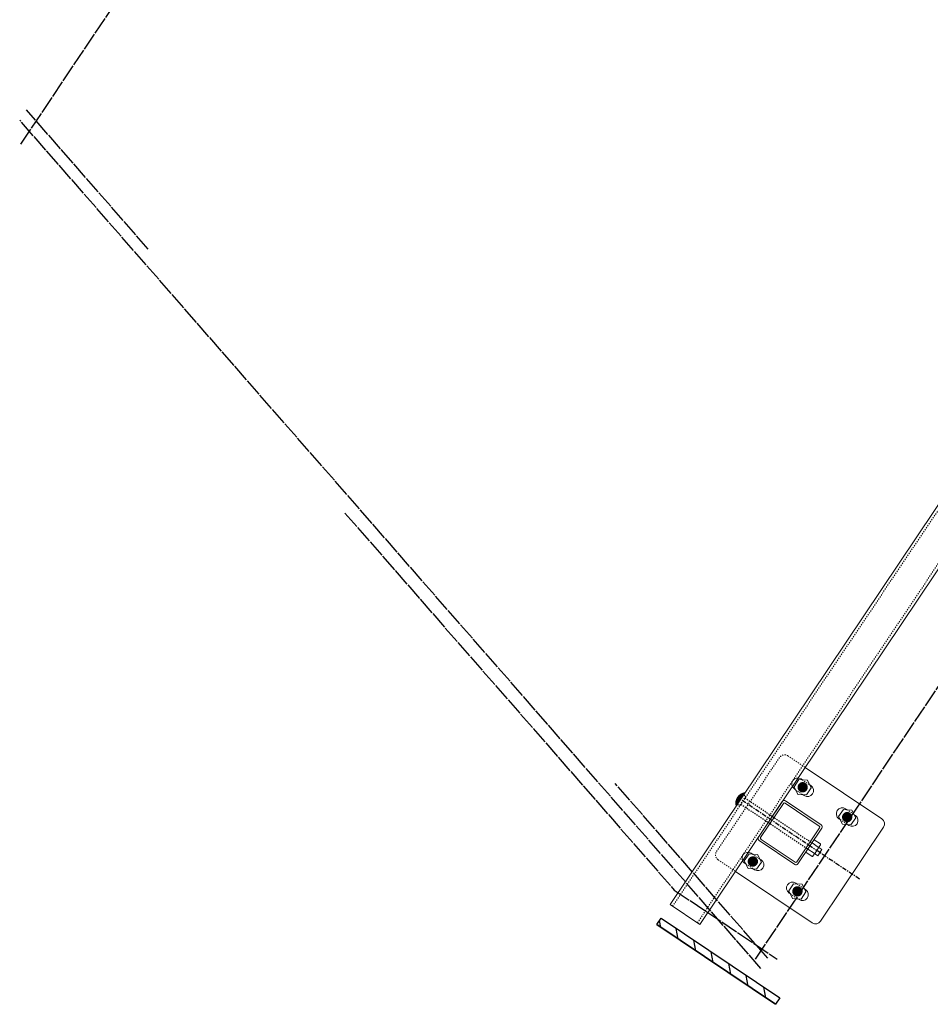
# Model space of a CAD drawing. Header units: inches. Extents: x 26090020 to 26091405, y 7484395 to 7485569.
# Tile 1 of 26: x 26090320 to 26090396, y 7484487 to 7484570. Entities that reach past the tile are written whole.
import ezdxf

# ---------------------------------------------------------------- set-up
doc = ezdxf.new("R2010")
doc.units = ezdxf.units.IN
doc.header["$MEASUREMENT"] = 0
for name, pattern in [('bcenterline', [0.5, 0.375, -0.03125, 0.0625, -0.03125]), ('bhiddenpr', [0.1875, 0.125, -0.0625]), ('brebarpr', [1.5625, 1.5, -0.0625]), ('DGN Style 2', [0.017105, 0.010263, -0.006842])]:
    doc.linetypes.add(name, pattern=pattern)
for name, color, linetype in [('BR_P_Gen_Joint_Filler', 2, 'Continuous'), ('BR_P_Rail_Centerline', 2, 'bcenterline'), ('BR_P_Rail_Hidden', 230, 'bhiddenpr'), ('BR_P_Rail_Object', 230, 'Continuous'), ('BR_P_Rail_Reinforcing', 30, 'brebarpr')]:
    doc.layers.add(name, color=color, linetype=linetype)

msp = doc.modelspace()

# ---------------------------------------------------------------- hatches: boundary and pattern name
at = {"layer": 'BR_P_Gen_Joint_Filler'}
h = msp.add_hatch(dxfattribs=at)
h.set_pattern_fill('ANSI31', color=256, scale=10)
h.set_pattern_definition([(101.15272, (26089666.6624, 7483892.577), (-1.2263939, -0.241781), [])])
h.paths.add_polyline_path([(26090373.755, 7484494.497), (26090373.396, 7484493.961), (26090383.362, 7484487.277), (26090383.721, 7484487.813)])
at = {"layer": 'BR_P_Rail_Object', "lineweight": 0}
h = msp.add_hatch(color=151, dxfattribs=at)
edge = h.paths.add_edge_path()
edge.add_arc((26090385.642, 7484505.489), 0.438, 56.15272, 416.15272, ccw=False)
h = msp.add_hatch(color=151, dxfattribs=at)
edge = h.paths.add_edge_path()
edge.add_arc((26090385.642, 7484505.489), 0.438, 56.15272, 416.15272, ccw=False)
h = msp.add_hatch(color=151, dxfattribs=at)
edge = h.paths.add_edge_path()
edge.add_arc((26090389.379, 7484502.983), 0.438, 56.15272, 416.15272, ccw=False)
h = msp.add_hatch(color=151, dxfattribs=at)
edge = h.paths.add_edge_path()
edge.add_arc((26090381.464, 7484499.26), 0.438, 56.15272, 416.15272, ccw=False)
h = msp.add_hatch(color=151, dxfattribs=at)
edge = h.paths.add_edge_path()
edge.add_arc((26090381.464, 7484499.26), 0.438, 56.15272, 416.15272, ccw=False)
h = msp.add_hatch(color=151, dxfattribs=at)
edge = h.paths.add_edge_path()
edge.add_arc((26090385.202, 7484496.754), 0.438, 56.15272, 416.15272, ccw=False)

# ---------------------------------------------------------------- linework, layer by layer
at = {"layer": 'BR_P_Gen_Joint_Filler'}
msp.add_lwpolyline([(26090373.396, 7484493.961), (26090373.755, 7484494.497), (26090383.721, 7484487.813), (26090383.362, 7484487.277)], close=True, dxfattribs=at)
at = {"layer": 'BR_P_Rail_Centerline'}
msp.add_line((26090390.405, 7484497.779), (26090380.439, 7484504.463), dxfattribs=at)
at = {"layer": 'BR_P_Rail_Hidden', "color": 1, "linetype": 'DGN Style 2', "lineweight": 0}
for p, q in [((26090374.728, 7484495.5), (26090807.653, 7485141.042)), ((26090376.805, 7484494.107), (26090809.729, 7485139.649)), ((26090384.401, 7484508.127), (26090385.854, 7484507.152)), ((26090384.401, 7484508.127), (26090385.854, 7484507.152)), ((26090383.707, 7484507.99), (26090378.416, 7484500.1)), ((26090383.707, 7484507.99), (26090378.416, 7484500.1)), ((26090385.606, 7484506.115), (26090386.235, 7484505.693)), ((26090385.606, 7484506.115), (26090386.235, 7484505.693)), ((26090385.049, 7484505.285), (26090385.678, 7484504.863)), ((26090385.049, 7484505.285), (26090385.678, 7484504.863)), ((26090389.343, 7484503.609), (26090389.972, 7484503.187)), ((26090388.786, 7484502.778), (26090389.415, 7484502.356)), ((26090381.428, 7484499.886), (26090382.058, 7484499.464)), ((26090381.428, 7484499.886), (26090382.058, 7484499.464)), ((26090378.553, 7484499.407), (26090380.006, 7484498.432)), ((26090378.553, 7484499.407), (26090380.006, 7484498.432)), ((26090380.871, 7484499.056), (26090381.501, 7484498.634)), ((26090380.871, 7484499.056), (26090381.501, 7484498.634)), ((26090385.166, 7484497.38), (26090385.795, 7484496.958)), ((26090384.609, 7484496.549), (26090385.238, 7484496.127))]:
    msp.add_line(p, q, dxfattribs=at)
at = {"layer": 'BR_P_Rail_Hidden', "color": 1, "linetype": 'DGN Style 2'}
for p, q in [((26090380.7, 7484504.852), (26090380.881, 7484504.731)), ((26090380.7, 7484504.852), (26090380.881, 7484504.731)), ((26090380.178, 7484504.074), (26090380.359, 7484503.952)), ((26090380.178, 7484504.074), (26090380.359, 7484503.952)), ((26090380.881, 7484504.731), (26090380.359, 7484503.952)), ((26090380.881, 7484504.731), (26090380.359, 7484503.952)), ((26090380.446, 7484504.082), (26090386.078, 7484500.305)), ((26090380.794, 7484504.601), (26090386.426, 7484500.824))]:
    msp.add_line(p, q, dxfattribs=at)
at = {"layer": 'BR_P_Rail_Hidden', "color": 1, "linetype": 'DGN Style 2', "lineweight": 0}
msp.add_arc((26090384.122, 7484507.712), 0.5, 56.15272, 146.15272, dxfattribs=at)
msp.add_arc((26090384.122, 7484507.712), 0.5, 56.15272, 146.15272, dxfattribs=at)
at = {"layer": 'BR_P_Rail_Hidden', "color": 1, "linetype": 'DGN Style 2', "lineweight": 0, "extrusion": (0, 0, -1)}
msp.add_arc((-26090378.831, 7484499.822), 0.5, 303.84728, 33.84728, dxfattribs=at)
msp.add_arc((-26090378.831, 7484499.822), 0.5, 303.84728, 33.84728, dxfattribs=at)
at = {"layer": 'BR_P_Rail_Object', "color": 2, "lineweight": 13}
for p, q in [((26090374.521, 7484495.639), (26090807.445, 7485141.181)), ((26090809.937, 7485139.51), (26090377.012, 7484493.968)), ((26090377.012, 7484493.968), (26090374.521, 7484495.639))]:
    msp.add_line(p, q, dxfattribs=at)
at = {"layer": 'BR_P_Rail_Object', "color": 5, "lineweight": 13}
for p, q in [((26090385.854, 7484507.152), (26090392.291, 7484502.836)), ((26090392.428, 7484502.142), (26090387.136, 7484494.252)), ((26090380.006, 7484498.432), (26090386.443, 7484494.115))]:
    msp.add_line(p, q, dxfattribs=at)
at = {"layer": 'BR_P_Rail_Object', "color": 5, "lineweight": 0}
for p, q in [((26090385.505, 7484506.183), (26090385.606, 7484506.115)), ((26090385.505, 7484506.183), (26090385.606, 7484506.115)), ((26090386.235, 7484505.693), (26090386.336, 7484505.626)), ((26090386.235, 7484505.693), (26090386.336, 7484505.626)), ((26090384.948, 7484505.352), (26090385.049, 7484505.285)), ((26090384.948, 7484505.352), (26090385.049, 7484505.285)), ((26090385.678, 7484504.863), (26090385.779, 7484504.795)), ((26090385.678, 7484504.863), (26090385.779, 7484504.795)), ((26090383.933, 7484504.287), (26090381.928, 7484501.297)), ((26090383.933, 7484504.287), (26090381.928, 7484501.297)), ((26090384.032, 7484504.123), (26090382.117, 7484501.267)), ((26090384.032, 7484504.123), (26090382.117, 7484501.267)), ((26090384.18, 7484504.152), (26090387.036, 7484502.237)), ((26090384.21, 7484504.342), (26090387.2, 7484502.337)), ((26090389.242, 7484503.676), (26090389.343, 7484503.609)), ((26090389.972, 7484503.187), (26090390.073, 7484503.119)), ((26090388.685, 7484502.846), (26090388.786, 7484502.778)), ((26090389.415, 7484502.356), (26090389.516, 7484502.289)), ((26090387.065, 7484502.089), (26090385.15, 7484499.233)), ((26090387.255, 7484502.059), (26090385.25, 7484499.069)), ((26090381.982, 7484501.02), (26090384.972, 7484499.015)), ((26090382.146, 7484501.119), (26090385.002, 7484499.204)), ((26090381.328, 7484499.954), (26090381.428, 7484499.886)), ((26090381.328, 7484499.954), (26090381.428, 7484499.886)), ((26090380.771, 7484499.123), (26090380.871, 7484499.056)), ((26090380.771, 7484499.123), (26090380.871, 7484499.056)), ((26090382.058, 7484499.464), (26090382.158, 7484499.397)), ((26090382.058, 7484499.464), (26090382.158, 7484499.397)), ((26090381.501, 7484498.634), (26090381.601, 7484498.566)), ((26090381.501, 7484498.634), (26090381.601, 7484498.566)), ((26090385.065, 7484497.447), (26090385.166, 7484497.38)), ((26090384.508, 7484496.617), (26090384.609, 7484496.549)), ((26090385.795, 7484496.958), (26090385.896, 7484496.89)), ((26090385.238, 7484496.127), (26090385.339, 7484496.06))]:
    msp.add_line(p, q, dxfattribs=at)
at = {"layer": 'BR_P_Rail_Object', "color": 151, "linetype": 'Continuous', "lineweight": 13}
for p, q in [((26090380.225, 7484504.699), (26090380.654, 7484504.784)), ((26090380.225, 7484504.699), (26090380.654, 7484504.784)), ((26090380.238, 7484504.715), (26090380.664, 7484504.8)), ((26090380.238, 7484504.715), (26090380.664, 7484504.8)), ((26090380.252, 7484504.732), (26090380.675, 7484504.815)), ((26090380.252, 7484504.732), (26090380.675, 7484504.815)), ((26090380.267, 7484504.748), (26090380.685, 7484504.831)), ((26090380.267, 7484504.748), (26090380.685, 7484504.831)), ((26090380.283, 7484504.765), (26090380.696, 7484504.847)), ((26090380.283, 7484504.765), (26090380.696, 7484504.847)), ((26090380.379, 7484504.374), (26090380.299, 7484504.781)), ((26090380.379, 7484504.374), (26090380.299, 7484504.781)), ((26090380.3, 7484504.782), (26090380.706, 7484504.862)), ((26090380.3, 7484504.782), (26090380.706, 7484504.862)), ((26090380.389, 7484504.39), (26090380.31, 7484504.792)), ((26090380.389, 7484504.39), (26090380.31, 7484504.792)), ((26090380.318, 7484504.799), (26090380.717, 7484504.878)), ((26090380.318, 7484504.799), (26090380.717, 7484504.878)), ((26090380.4, 7484504.405), (26090380.321, 7484504.803)), ((26090380.4, 7484504.405), (26090380.321, 7484504.803)), ((26090380.41, 7484504.421), (26090380.333, 7484504.813)), ((26090380.41, 7484504.421), (26090380.333, 7484504.813)), ((26090380.337, 7484504.817), (26090380.727, 7484504.893)), ((26090380.337, 7484504.817), (26090380.727, 7484504.893)), ((26090380.421, 7484504.437), (26090380.345, 7484504.823)), ((26090380.421, 7484504.437), (26090380.345, 7484504.823)), ((26090380.431, 7484504.452), (26090380.356, 7484504.833)), ((26090380.431, 7484504.452), (26090380.356, 7484504.833)), ((26090380.358, 7484504.834), (26090380.738, 7484504.909)), ((26090380.358, 7484504.834), (26090380.738, 7484504.909)), ((26090380.442, 7484504.468), (26090380.368, 7484504.842)), ((26090380.442, 7484504.468), (26090380.368, 7484504.842)), ((26090380.452, 7484504.484), (26090380.38, 7484504.852)), ((26090380.452, 7484504.484), (26090380.38, 7484504.852)), ((26090380.381, 7484504.852), (26090380.748, 7484504.925)), ((26090380.381, 7484504.852), (26090380.748, 7484504.925)), ((26090380.463, 7484504.499), (26090380.392, 7484504.861)), ((26090380.463, 7484504.499), (26090380.392, 7484504.861)), ((26090380.473, 7484504.515), (26090380.403, 7484504.869)), ((26090380.473, 7484504.515), (26090380.403, 7484504.869)), ((26090380.406, 7484504.871), (26090380.759, 7484504.94)), ((26090380.406, 7484504.871), (26090380.759, 7484504.94)), ((26090380.484, 7484504.531), (26090380.415, 7484504.878)), ((26090380.484, 7484504.531), (26090380.415, 7484504.878)), ((26090380.494, 7484504.546), (26090380.427, 7484504.886)), ((26090380.494, 7484504.546), (26090380.427, 7484504.886)), ((26090380.433, 7484504.89), (26090380.769, 7484504.956)), ((26090380.433, 7484504.89), (26090380.769, 7484504.956)), ((26090380.505, 7484504.562), (26090380.439, 7484504.894)), ((26090380.505, 7484504.562), (26090380.439, 7484504.894)), ((26090380.515, 7484504.577), (26090380.451, 7484504.902)), ((26090380.515, 7484504.577), (26090380.451, 7484504.902)), ((26090380.526, 7484504.593), (26090380.464, 7484504.909)), ((26090380.526, 7484504.593), (26090380.464, 7484504.909)), ((26090380.465, 7484504.91), (26090380.78, 7484504.972)), ((26090380.465, 7484504.91), (26090380.78, 7484504.972)), ((26090380.536, 7484504.609), (26090380.476, 7484504.916)), ((26090380.536, 7484504.609), (26090380.476, 7484504.916)), ((26090380.547, 7484504.624), (26090380.488, 7484504.923)), ((26090380.547, 7484504.624), (26090380.488, 7484504.923)), ((26090380.557, 7484504.64), (26090380.5, 7484504.93)), ((26090380.557, 7484504.64), (26090380.5, 7484504.93)), ((26090380.501, 7484504.93), (26090380.79, 7484504.987)), ((26090380.501, 7484504.93), (26090380.79, 7484504.987)), ((26090380.568, 7484504.656), (26090380.512, 7484504.937)), ((26090380.568, 7484504.656), (26090380.512, 7484504.937)), ((26090380.578, 7484504.671), (26090380.525, 7484504.943)), ((26090380.578, 7484504.671), (26090380.525, 7484504.943)), ((26090380.589, 7484504.687), (26090380.537, 7484504.949)), ((26090380.589, 7484504.687), (26090380.537, 7484504.949)), ((26090380.544, 7484504.952), (26090380.801, 7484505.003)), ((26090380.544, 7484504.952), (26090380.801, 7484505.003)), ((26090380.599, 7484504.703), (26090380.55, 7484504.955)), ((26090380.599, 7484504.703), (26090380.55, 7484504.955)), ((26090380.61, 7484504.718), (26090380.562, 7484504.961)), ((26090380.61, 7484504.718), (26090380.562, 7484504.961)), ((26090380.62, 7484504.734), (26090380.575, 7484504.966)), ((26090380.62, 7484504.734), (26090380.575, 7484504.966)), ((26090380.631, 7484504.75), (26090380.587, 7484504.972)), ((26090380.631, 7484504.75), (26090380.587, 7484504.972)), ((26090380.641, 7484504.765), (26090380.6, 7484504.977)), ((26090380.641, 7484504.765), (26090380.6, 7484504.977)), ((26090380.601, 7484504.977), (26090380.811, 7484505.019)), ((26090380.601, 7484504.977), (26090380.811, 7484505.019)), ((26090380.652, 7484504.781), (26090380.612, 7484504.982)), ((26090380.652, 7484504.781), (26090380.612, 7484504.982)), ((26090380.662, 7484504.797), (26090380.625, 7484504.986)), ((26090380.662, 7484504.797), (26090380.625, 7484504.986)), ((26090380.673, 7484504.812), (26090380.638, 7484504.991)), ((26090380.673, 7484504.812), (26090380.638, 7484504.991)), ((26090380.683, 7484504.828), (26090380.65, 7484504.995)), ((26090380.683, 7484504.828), (26090380.65, 7484504.995)), ((26090380.694, 7484504.844), (26090380.663, 7484504.999)), ((26090380.694, 7484504.844), (26090380.663, 7484504.999)), ((26090380.704, 7484504.859), (26090380.676, 7484505.003)), ((26090380.704, 7484504.859), (26090380.676, 7484505.003)), ((26090380.715, 7484504.875), (26090380.689, 7484505.007)), ((26090380.715, 7484504.875), (26090380.689, 7484505.007)), ((26090380.725, 7484504.891), (26090380.702, 7484505.011)), ((26090380.725, 7484504.891), (26090380.702, 7484505.011)), ((26090380.704, 7484505.011), (26090380.818, 7484505.034)), ((26090380.704, 7484505.011), (26090380.818, 7484505.034)), ((26090380.736, 7484504.906), (26090380.715, 7484505.014)), ((26090380.736, 7484504.906), (26090380.715, 7484505.014)), ((26090380.746, 7484504.922), (26090380.728, 7484505.017)), ((26090380.746, 7484504.922), (26090380.728, 7484505.017)), ((26090380.757, 7484504.938), (26090380.741, 7484505.02)), ((26090380.757, 7484504.938), (26090380.741, 7484505.02)), ((26090380.767, 7484504.953), (26090380.754, 7484505.023)), ((26090380.767, 7484504.953), (26090380.754, 7484505.023)), ((26090380.778, 7484504.969), (26090380.767, 7484505.025)), ((26090380.778, 7484504.969), (26090380.767, 7484505.025)), ((26090380.788, 7484504.985), (26090380.78, 7484505.028)), ((26090380.788, 7484504.985), (26090380.78, 7484505.028)), ((26090380.799, 7484505), (26090380.793, 7484505.03)), ((26090380.799, 7484505), (26090380.793, 7484505.03)), ((26090380.809, 7484505.016), (26090380.806, 7484505.032)), ((26090380.809, 7484505.016), (26090380.806, 7484505.032)), ((26090380.82, 7484505.032), (26090380.819, 7484505.034)), ((26090380.82, 7484505.032), (26090380.819, 7484505.034)), ((26090380.024, 7484504.13), (26090380.244, 7484504.173)), ((26090380.024, 7484504.13), (26090380.244, 7484504.173)), ((26090380.025, 7484504.171), (26090380.276, 7484504.22)), ((26090380.025, 7484504.171), (26090380.276, 7484504.22)), ((26090380.025, 7484504.157), (26090380.265, 7484504.204)), ((26090380.025, 7484504.157), (26090380.265, 7484504.204)), ((26090380.025, 7484504.143), (26090380.255, 7484504.189)), ((26090380.025, 7484504.143), (26090380.255, 7484504.189)), ((26090380.074, 7484503.92), (26090380.025, 7484504.168)), ((26090380.074, 7484503.92), (26090380.025, 7484504.168)), ((26090380.025, 7484504.116), (26090380.234, 7484504.157)), ((26090380.025, 7484504.116), (26090380.234, 7484504.157)), ((26090380.025, 7484504.103), (26090380.223, 7484504.142)), ((26090380.025, 7484504.103), (26090380.223, 7484504.142)), ((26090380.025, 7484504.089), (26090380.213, 7484504.126)), ((26090380.025, 7484504.089), (26090380.213, 7484504.126)), ((26090380.064, 7484503.904), (26090380.025, 7484504.101)), ((26090380.064, 7484503.904), (26090380.025, 7484504.101)), ((26090380.026, 7484504.184), (26090380.286, 7484504.236)), ((26090380.026, 7484504.184), (26090380.286, 7484504.236)), ((26090380.026, 7484504.076), (26090380.202, 7484504.11)), ((26090380.026, 7484504.076), (26090380.202, 7484504.11)), ((26090380.027, 7484504.198), (26090380.297, 7484504.251)), ((26090380.027, 7484504.198), (26090380.297, 7484504.251)), ((26090380.027, 7484504.062), (26090380.192, 7484504.095)), ((26090380.027, 7484504.062), (26090380.192, 7484504.095)), ((26090380.028, 7484504.212), (26090380.307, 7484504.267)), ((26090380.028, 7484504.212), (26090380.307, 7484504.267)), ((26090380.028, 7484504.049), (26090380.181, 7484504.079)), ((26090380.028, 7484504.049), (26090380.181, 7484504.079)), ((26090380.085, 7484503.935), (26090380.029, 7484504.219)), ((26090380.085, 7484503.935), (26090380.029, 7484504.219)), ((26090380.029, 7484504.036), (26090380.171, 7484504.063)), ((26090380.029, 7484504.036), (26090380.171, 7484504.063)), ((26090380.03, 7484504.226), (26090380.318, 7484504.283)), ((26090380.03, 7484504.226), (26090380.318, 7484504.283)), ((26090380.031, 7484504.24), (26090380.328, 7484504.298)), ((26090380.031, 7484504.24), (26090380.328, 7484504.298)), ((26090380.031, 7484504.022), (26090380.16, 7484504.048)), ((26090380.031, 7484504.022), (26090380.16, 7484504.048)), ((26090380.032, 7484504.009), (26090380.15, 7484504.032)), ((26090380.032, 7484504.009), (26090380.15, 7484504.032)), ((26090380.033, 7484504.254), (26090380.339, 7484504.314)), ((26090380.033, 7484504.254), (26090380.339, 7484504.314)), ((26090380.095, 7484503.951), (26090380.034, 7484504.261)), ((26090380.095, 7484503.951), (26090380.034, 7484504.261)), ((26090380.034, 7484503.996), (26090380.139, 7484504.017)), ((26090380.034, 7484503.996), (26090380.139, 7484504.017)), ((26090380.035, 7484504.268), (26090380.349, 7484504.33)), ((26090380.035, 7484504.268), (26090380.349, 7484504.33)), ((26090380.036, 7484503.983), (26090380.129, 7484504.001)), ((26090380.036, 7484503.983), (26090380.129, 7484504.001)), ((26090380.037, 7484504.282), (26090380.36, 7484504.345)), ((26090380.037, 7484504.282), (26090380.36, 7484504.345)), ((26090380.038, 7484503.969), (26090380.118, 7484503.985)), ((26090380.038, 7484503.969), (26090380.118, 7484503.985)), ((26090380.04, 7484504.296), (26090380.37, 7484504.361)), ((26090380.04, 7484504.296), (26090380.37, 7484504.361)), ((26090380.106, 7484503.967), (26090380.04, 7484504.298)), ((26090380.106, 7484503.967), (26090380.04, 7484504.298)), ((26090380.041, 7484503.956), (26090380.108, 7484503.97)), ((26090380.041, 7484503.956), (26090380.108, 7484503.97)), ((26090380.043, 7484504.31), (26090380.381, 7484504.377)), ((26090380.043, 7484504.31), (26090380.381, 7484504.377)), ((26090380.044, 7484503.943), (26090380.097, 7484503.954)), ((26090380.044, 7484503.943), (26090380.097, 7484503.954)), ((26090380.046, 7484504.324), (26090380.391, 7484504.392)), ((26090380.046, 7484504.324), (26090380.391, 7484504.392)), ((26090380.116, 7484503.982), (26090380.047, 7484504.332)), ((26090380.116, 7484503.982), (26090380.047, 7484504.332)), ((26090380.049, 7484504.338), (26090380.402, 7484504.408)), ((26090380.049, 7484504.338), (26090380.402, 7484504.408)), ((26090380.052, 7484504.353), (26090380.412, 7484504.424)), ((26090380.052, 7484504.353), (26090380.412, 7484504.424)), ((26090380.127, 7484503.998), (26090380.055, 7484504.363)), ((26090380.127, 7484503.998), (26090380.055, 7484504.363)), ((26090380.056, 7484504.367), (26090380.423, 7484504.439)), ((26090380.056, 7484504.367), (26090380.423, 7484504.439)), ((26090380.06, 7484504.381), (26090380.433, 7484504.455)), ((26090380.06, 7484504.381), (26090380.433, 7484504.455)), ((26090380.137, 7484504.014), (26090380.063, 7484504.391)), ((26090380.137, 7484504.014), (26090380.063, 7484504.391)), ((26090380.064, 7484504.396), (26090380.444, 7484504.471)), ((26090380.064, 7484504.396), (26090380.444, 7484504.471)), ((26090380.069, 7484504.41), (26090380.454, 7484504.486)), ((26090380.069, 7484504.41), (26090380.454, 7484504.486)), ((26090380.148, 7484504.029), (26090380.071, 7484504.417)), ((26090380.148, 7484504.029), (26090380.071, 7484504.417)), ((26090380.074, 7484504.425), (26090380.465, 7484504.502)), ((26090380.074, 7484504.425), (26090380.465, 7484504.502)), ((26090380.079, 7484504.44), (26090380.475, 7484504.518)), ((26090380.079, 7484504.44), (26090380.475, 7484504.518)), ((26090380.158, 7484504.045), (26090380.08, 7484504.442)), ((26090380.158, 7484504.045), (26090380.08, 7484504.442)), ((26090380.084, 7484504.454), (26090380.486, 7484504.533)), ((26090380.084, 7484504.454), (26090380.486, 7484504.533)), ((26090380.169, 7484504.061), (26090380.089, 7484504.466)), ((26090380.169, 7484504.061), (26090380.089, 7484504.466)), ((26090380.09, 7484504.469), (26090380.496, 7484504.549)), ((26090380.09, 7484504.469), (26090380.496, 7484504.549)), ((26090380.096, 7484504.484), (26090380.507, 7484504.565)), ((26090380.096, 7484504.484), (26090380.507, 7484504.565)), ((26090380.179, 7484504.076), (26090380.098, 7484504.488)), ((26090380.179, 7484504.076), (26090380.098, 7484504.488)), ((26090380.103, 7484504.499), (26090380.517, 7484504.58)), ((26090380.103, 7484504.499), (26090380.517, 7484504.58)), ((26090380.19, 7484504.092), (26090380.107, 7484504.509)), ((26090380.19, 7484504.092), (26090380.107, 7484504.509)), ((26090380.109, 7484504.513), (26090380.528, 7484504.596)), ((26090380.109, 7484504.513), (26090380.528, 7484504.596)), ((26090380.117, 7484504.528), (26090380.538, 7484504.612)), ((26090380.117, 7484504.528), (26090380.538, 7484504.612)), ((26090380.2, 7484504.108), (26090380.117, 7484504.53)), ((26090380.2, 7484504.108), (26090380.117, 7484504.53)), ((26090380.124, 7484504.544), (26090380.549, 7484504.627)), ((26090380.124, 7484504.544), (26090380.549, 7484504.627)), ((26090380.211, 7484504.123), (26090380.127, 7484504.549)), ((26090380.211, 7484504.123), (26090380.127, 7484504.549)), ((26090380.132, 7484504.559), (26090380.559, 7484504.643)), ((26090380.132, 7484504.559), (26090380.559, 7484504.643)), ((26090380.221, 7484504.139), (26090380.137, 7484504.568)), ((26090380.221, 7484504.139), (26090380.137, 7484504.568)), ((26090380.14, 7484504.574), (26090380.57, 7484504.659)), ((26090380.14, 7484504.574), (26090380.57, 7484504.659)), ((26090380.232, 7484504.155), (26090380.147, 7484504.585)), ((26090380.232, 7484504.155), (26090380.147, 7484504.585)), ((26090380.149, 7484504.589), (26090380.58, 7484504.674)), ((26090380.149, 7484504.589), (26090380.58, 7484504.674)), ((26090380.242, 7484504.17), (26090380.157, 7484504.603)), ((26090380.242, 7484504.17), (26090380.157, 7484504.603)), ((26090380.158, 7484504.605), (26090380.591, 7484504.69)), ((26090380.158, 7484504.605), (26090380.591, 7484504.69)), ((26090380.253, 7484504.186), (26090380.167, 7484504.619)), ((26090380.253, 7484504.186), (26090380.167, 7484504.619)), ((26090380.168, 7484504.62), (26090380.601, 7484504.706)), ((26090380.168, 7484504.62), (26090380.601, 7484504.706)), ((26090380.178, 7484504.636), (26090380.612, 7484504.721)), ((26090380.178, 7484504.636), (26090380.612, 7484504.721)), ((26090380.263, 7484504.202), (26090380.178, 7484504.635)), ((26090380.263, 7484504.202), (26090380.178, 7484504.635)), ((26090380.274, 7484504.217), (26090380.188, 7484504.651)), ((26090380.274, 7484504.217), (26090380.188, 7484504.651)), ((26090380.189, 7484504.651), (26090380.622, 7484504.737)), ((26090380.189, 7484504.651), (26090380.622, 7484504.737)), ((26090380.284, 7484504.233), (26090380.199, 7484504.666)), ((26090380.284, 7484504.233), (26090380.199, 7484504.666)), ((26090380.2, 7484504.667), (26090380.633, 7484504.753)), ((26090380.2, 7484504.667), (26090380.633, 7484504.753)), ((26090380.295, 7484504.249), (26090380.21, 7484504.68)), ((26090380.295, 7484504.249), (26090380.21, 7484504.68)), ((26090380.212, 7484504.683), (26090380.643, 7484504.768)), ((26090380.212, 7484504.683), (26090380.643, 7484504.768)), ((26090380.305, 7484504.264), (26090380.221, 7484504.694)), ((26090380.305, 7484504.264), (26090380.221, 7484504.694)), ((26090380.316, 7484504.28), (26090380.231, 7484504.708)), ((26090380.316, 7484504.28), (26090380.231, 7484504.708)), ((26090380.326, 7484504.296), (26090380.242, 7484504.721)), ((26090380.326, 7484504.296), (26090380.242, 7484504.721)), ((26090380.337, 7484504.311), (26090380.254, 7484504.734)), ((26090380.337, 7484504.311), (26090380.254, 7484504.734)), ((26090380.347, 7484504.327), (26090380.265, 7484504.746)), ((26090380.347, 7484504.327), (26090380.265, 7484504.746)), ((26090380.358, 7484504.343), (26090380.276, 7484504.758)), ((26090380.358, 7484504.343), (26090380.276, 7484504.758)), ((26090380.368, 7484504.358), (26090380.287, 7484504.77)), ((26090380.368, 7484504.358), (26090380.287, 7484504.77)), ((26090380.046, 7484503.93), (26090380.087, 7484503.938)), ((26090380.046, 7484503.93), (26090380.087, 7484503.938)), ((26090380.049, 7484503.917), (26090380.076, 7484503.923)), ((26090380.049, 7484503.917), (26090380.076, 7484503.923)), ((26090380.053, 7484503.904), (26090380.066, 7484503.907)), ((26090380.053, 7484503.904), (26090380.066, 7484503.907))]:
    msp.add_line(p, q, dxfattribs=at)
at = {"layer": 'BR_P_Rail_Object', "color": 151, "lineweight": 13}
for p, q in [((26090386.953, 7484500.471), (26090386.426, 7484500.824)), ((26090386.6, 7484501.083), (26090387.127, 7484500.73)), ((26090387.142, 7484500.656), (26090387.027, 7484500.485)), ((26090385.904, 7484500.045), (26090386.431, 7484499.692)), ((26090386.605, 7484499.952), (26090386.078, 7484500.305)), ((26090386.62, 7484499.878), (26090386.505, 7484499.707)), ((26090386.62, 7484499.878), (26090386.679, 7484499.966)), ((26090386.649, 7484499.922), (26090386.909, 7484499.748)), ((26090386.968, 7484500.397), (26090386.679, 7484499.966)), ((26090387.257, 7484500.267), (26090386.909, 7484499.748)), ((26090386.968, 7484500.397), (26090387.027, 7484500.485)), ((26090386.997, 7484500.441), (26090387.257, 7484500.267))]:
    msp.add_line(p, q, dxfattribs=at)
at = {"layer": 'BR_P_Rail_Object'}
for p, q in [((26090373.755, 7484494.497), (26090383.721, 7484487.813)), ((26090373.396, 7484493.961), (26090383.362, 7484487.277))]:
    msp.add_line(p, q, dxfattribs=at)
at = {"layer": 'BR_P_Rail_Object', "color": 151, "linetype": 'Continuous', "lineweight": 0, "flags": 128}
for points in [[(26090384.925, 7484505.537), (26090385.241, 7484504.892), (26090385.959, 7484504.844), (26090386.359, 7484505.441), (26090386.042, 7484506.086), (26090385.325, 7484506.134), (26090384.925, 7484505.537)], [(26090384.925, 7484505.537), (26090385.241, 7484504.892), (26090385.959, 7484504.844), (26090386.359, 7484505.441), (26090386.042, 7484506.086), (26090385.325, 7484506.134), (26090384.925, 7484505.537)], [(26090388.662, 7484503.031), (26090388.979, 7484502.386), (26090389.696, 7484502.337), (26090390.096, 7484502.934), (26090389.779, 7484503.579), (26090389.062, 7484503.628), (26090388.662, 7484503.031)], [(26090380.747, 7484499.308), (26090381.064, 7484498.663), (26090381.781, 7484498.615), (26090382.182, 7484499.212), (26090381.865, 7484499.857), (26090381.148, 7484499.905), (26090380.747, 7484499.308)], [(26090380.747, 7484499.308), (26090381.064, 7484498.663), (26090381.781, 7484498.615), (26090382.182, 7484499.212), (26090381.865, 7484499.857), (26090381.148, 7484499.905), (26090380.747, 7484499.308)], [(26090384.485, 7484496.802), (26090384.801, 7484496.157), (26090385.519, 7484496.108), (26090385.919, 7484496.705), (26090385.602, 7484497.351), (26090384.885, 7484497.399), (26090384.485, 7484496.802)]]:
    msp.add_lwpolyline(points, close=True, dxfattribs=at)
at = {"layer": 'BR_P_Rail_Object', "color": 151, "linetype": 'Continuous', "lineweight": 13, "flags": 128}
msp.add_lwpolyline([(26090381.464, 7484499.26), (26090381.464, 7484499.26)], dxfattribs=at)
msp.add_lwpolyline([(26090381.464, 7484499.26), (26090381.464, 7484499.26)], dxfattribs=at)
at = {"layer": 'BR_P_Rail_Object', "color": 5, "lineweight": 0, "extrusion": (0, 0, -1)}
for centre, radius, start, end in [((-26090385.227, 7484505.767), 0.5, 303.84728, 33.84728), ((-26090385.227, 7484505.767), 0.5, 303.84728, 33.84728), ((-26090385.227, 7484505.767), 0.5, 33.84728, 123.84728), ((-26090385.227, 7484505.767), 0.5, 33.84728, 123.84728), ((-26090386.057, 7484505.21), 0.5, 213.84728, 303.84728), ((-26090384.121, 7484504.064), 0.107, 33.84728, 123.84728), ((-26090384.121, 7484504.064), 0.107, 33.84728, 123.84728), ((-26090388.964, 7484503.261), 0.5, 303.84728, 33.84728), ((-26090388.964, 7484503.261), 0.5, 33.84728, 123.84728), ((-26090387.089, 7484502.171), 0.2, 123.84728, 213.84728), ((-26090389.794, 7484502.704), 0.5, 213.84728, 303.84728), ((-26090386.977, 7484502.149), 0.107, 123.84728, 213.84728), ((-26090381.049, 7484499.538), 0.5, 33.84728, 123.84728), ((-26090381.049, 7484499.538), 0.5, 33.84728, 123.84728), ((-26090381.049, 7484499.538), 0.5, 303.84728, 33.84728), ((-26090381.049, 7484499.538), 0.5, 303.84728, 33.84728), ((-26090385.062, 7484499.293), 0.107, 213.84728, 303.84728), ((-26090381.88, 7484498.982), 0.5, 213.84728, 303.84728), ((-26090384.787, 7484497.032), 0.5, 33.84728, 123.84728), ((-26090384.787, 7484497.032), 0.5, 303.84728, 33.84728), ((-26090385.617, 7484496.475), 0.5, 213.84728, 303.84728)]:
    msp.add_arc(centre, radius, start, end, dxfattribs=at)
at = {"layer": 'BR_P_Rail_Object', "color": 5, "lineweight": 0}
for centre, radius, start, end in [((26090386.057, 7484505.21), 0.5, 326.15272, 56.15272), ((26090384.099, 7484504.176), 0.2, 56.15272, 146.15272), ((26090384.099, 7484504.176), 0.2, 56.15272, 146.15272), ((26090389.794, 7484502.704), 0.5, 326.15272, 56.15272), ((26090382.094, 7484501.186), 0.2, 146.15272, 236.15272), ((26090382.094, 7484501.186), 0.2, 146.15272, 236.15272), ((26090382.206, 7484501.208), 0.107, 146.15272, 236.15272), ((26090382.206, 7484501.208), 0.107, 146.15272, 236.15272), ((26090381.88, 7484498.982), 0.5, 326.15272, 56.15272), ((26090385.084, 7484499.181), 0.2, 236.15272, 326.15272), ((26090385.617, 7484496.475), 0.5, 326.15272, 56.15272)]:
    msp.add_arc(centre, radius, start, end, dxfattribs=at)
at = {"layer": 'BR_P_Rail_Object', "color": 151, "linetype": 'Continuous', "lineweight": 13}
msp.add_arc((26090380.937, 7484504.129), 0.912, 97.26481, 195.04063, dxfattribs=at)
msp.add_arc((26090380.937, 7484504.129), 0.912, 97.26481, 195.04063, dxfattribs=at)
at = {"layer": 'BR_P_Rail_Object', "color": 5, "lineweight": 13}
for centre, start, end in [((26090392.012, 7484502.421), 326.15272, 56.15272), ((26090386.721, 7484494.531), 236.15272, 326.15272)]:
    msp.add_arc(centre, 0.5, start, end, dxfattribs=at)
at = {"layer": 'BR_P_Rail_Object', "color": 151, "lineweight": 13, "extrusion": (0, 0, -1)}
for centre, start, end in [((-26090387.097, 7484500.686), 123.84728, 213.84728), ((-26090386.575, 7484499.907), 123.84728, 213.84728), ((-26090386.923, 7484500.426), 123.84728, 213.84728), ((-26090386.461, 7484499.736), 213.84728, 303.84728)]:
    msp.add_arc(centre, 0.0533, start, end, dxfattribs=at)
at = {"layer": 'BR_P_Rail_Object', "color": 151, "lineweight": 13}
for centre in [(26090386.635, 7484499.996), (26090386.983, 7484500.515)]:
    msp.add_arc(centre, 0.0533, 236.15272, 326.15272, dxfattribs=at)
at = {"layer": 'BR_P_Rail_Reinforcing'}
for p, q in [((26090347.229, 7484528.489), (26090374.868, 7484496.865)), ((26090374.868, 7484496.865), (26090383.501, 7484491.075))]:
    msp.add_line(p, q, dxfattribs=at)
for points in [[(26090320.03, 7484559.455), (26090453.938, 7484759.127), (26090459.771, 7484762.439), (26090475.367, 7484785.694)], [(26090381.689, 7484491.067), (26090515.597, 7484690.739), (26090516.447, 7484697.394), (26090532.043, 7484720.648)], [(26090330.729, 7484550.632), (26090320.51, 7484562.324)], [(26090382.142, 7484490.286), (26090319.933, 7484561.465)], [(26090382.719, 7484491.145), (26090369.903, 7484505.809)]]:
    msp.add_lwpolyline(points, dxfattribs=at)

doc.saveas('drawing.dxf')
